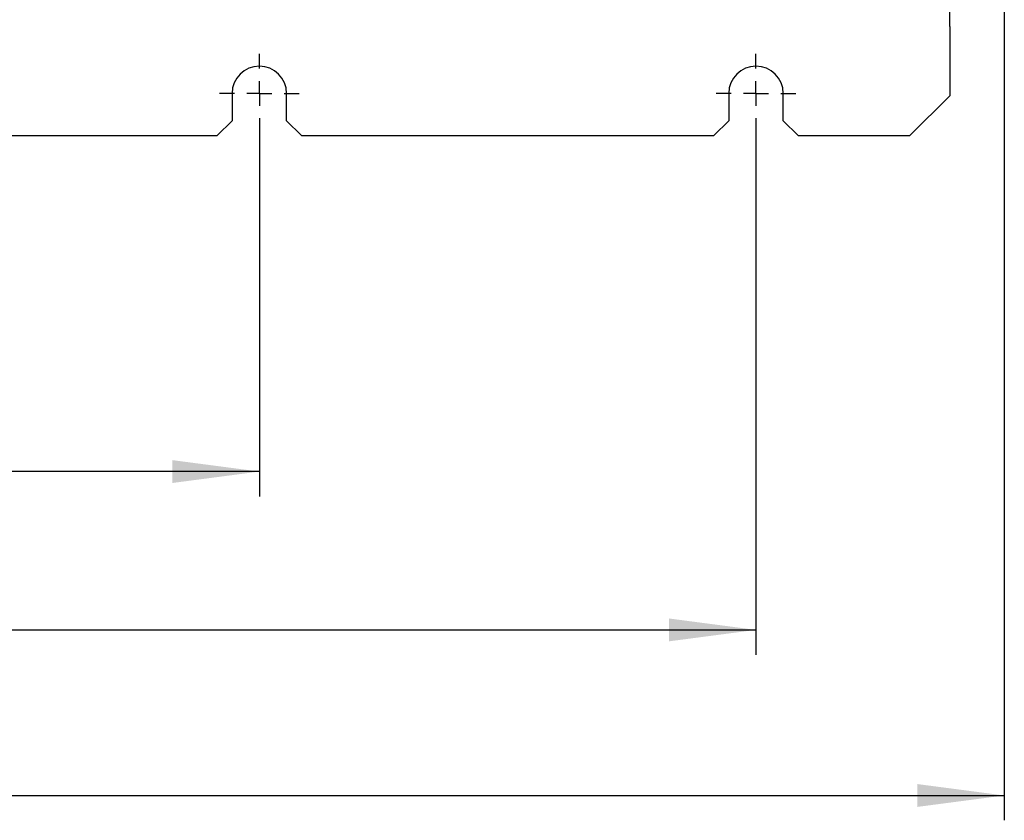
# Model space of a CAD drawing. Header units: millimetres. Extents: x 16 to 577, y 6 to 416.
# Tile 24 of 119: x 169 to 209, y 204 to 236. Entities that reach past the tile are written whole.
import ezdxf

# ---------------------------------------------------------------- set-up
doc = ezdxf.new("R2010")
doc.units = ezdxf.units.MM
doc.layers.add('SLD-0', color=7, linetype='Continuous')
doc.styles.add('SLDTEXTSTYLE0', font='TXT', dxfattribs={"width": 0.605})
doc.dimstyles.new('SLDDIMSTYLE0', dxfattribs={"dimtxt": 3.5, "dimasz": 3.5, "dimexe": 0, "dimexo": 0.0625, "dimgap": 0.875, "dimtad": 1, "dimlfac": 5, "dimrnd": 1e-09, "dimzin": 12, "dimdsep": 46, "dimtxsty": 'SLDTEXTSTYLE0', "dimsah": 1, "dimcen": 0.09, "dimadec": 0, "dimazin": 3, "dimtfac": 1, "dimtofl": 0, "dimtmove": 0, "dimatfit": 3, "dimfxl": 1, "dimfrac": 2, "dimtolj": 1, "dimtzin": 12, "dimarcsym": 0})

# ---------------------------------------------------------------- blocks, each defined once
blk = doc.blocks.new('_D_5')
at = {"layer": 'SLD-0'}
for p, q in [((98.518, 231.759), (98.518, 217.132)), ((178.518, 231.759), (178.518, 217.132)), ((178.518, 218.132), (98.518, 218.132))]:
    blk.add_line(p, q, dxfattribs=at)
for points in [[(98.518, 218.132), (102.018, 217.672), (102.018, 218.592)], [(178.518, 218.132), (175.018, 218.592), (175.018, 217.672)]]:
    blk.add_solid(points, dxfattribs=at)
at = {"layer": 'SLD-0', "insert": (134.508, 222.644), "char_height": 3.5, "attachment_point": 1, "style": 'SLDTEXTSTYLE0'}
blk.add_mtext('400', dxfattribs=at)
blk = doc.blocks.new('_D_6')
at = {"layer": 'SLD-0'}
for p, q in [((78.518, 231.759), (78.518, 210.755)), ((198.518, 231.759), (198.518, 210.755)), ((78.518, 211.755), (198.518, 211.755))]:
    blk.add_line(p, q, dxfattribs=at)
for points in [[(78.518, 211.755), (82.018, 211.295), (82.018, 212.215)], [(198.518, 211.755), (195.018, 212.215), (195.018, 211.295)]]:
    blk.add_solid(points, dxfattribs=at)
at = {"layer": 'SLD-0', "insert": (134.508, 216.267), "char_height": 3.5, "attachment_point": 1, "style": 'SLDTEXTSTYLE0'}
blk.add_mtext('600', dxfattribs=at)
blk = doc.blocks.new('_D_7')
at = {"layer": 'SLD-0'}
for p, q in [((68.518, 239.059), (68.518, 204.087)), ((208.518, 239.059), (208.518, 204.087)), ((68.518, 205.087), (208.518, 205.087))]:
    blk.add_line(p, q, dxfattribs=at)
for points in [[(68.518, 205.087), (72.018, 204.627), (72.018, 205.547)], [(208.518, 205.087), (205.018, 205.547), (205.018, 204.627)]]:
    blk.add_solid(points, dxfattribs=at)
at = {"layer": 'SLD-0', "insert": (134.508, 209.599), "char_height": 3.5, "attachment_point": 1, "style": 'SLDTEXTSTYLE0'}
blk.add_mtext('700', dxfattribs=at)
blk = doc.blocks.new('SW_CENTERMARKSYMBOL_10')
at = {"layer": 'SLD-0', "color": 0}
for p, q in [((0, 1), (0, 1.6)), ((0, 0), (0, 0.5)), ((-1, 0), (-1.6, 0)), ((0, 0), (-0.5, 0)), ((0, 0), (0, -0.5)), ((0, 0), (0.5, 0)), ((1, 0), (1.6, 0)), ((0, -1), (0, -1.6))]:
    blk.add_line(p, q, dxfattribs=at)
blk = doc.blocks.new('SW_CENTERMARKSYMBOL_11')
at = {"layer": 'SLD-0', "color": 0}
for p, q in [((0, 1), (0, 1.6)), ((0, 0), (0, 0.5)), ((-1, 0), (-1.6, 0)), ((0, 0), (-0.5, 0)), ((0, 0), (0, -0.5)), ((0, 0), (0.5, 0)), ((1, 0), (1.6, 0)), ((0, -1), (0, -1.6))]:
    blk.add_line(p, q, dxfattribs=at)

msp = doc.modelspace()

# ---------------------------------------------------------------- linework, layer by layer
at = {"color": 7, "linetype": 'Continuous', "lineweight": 25}
for p, q in [((206.3184, 236.0594), (206.3184, 236.8594)), ((206.3184, 236.0594), (206.3184, 233.2594)), ((177.4184, 233.3594), (177.4184, 232.2594)), ((179.6184, 232.2594), (179.6184, 233.3594)), ((197.4184, 233.3594), (197.4184, 232.2594)), ((199.6184, 232.2594), (199.6184, 233.3594)), ((204.7184, 231.6594), (206.3184, 233.2594)), ((176.8184, 231.6594), (177.4184, 232.2594)), ((179.6184, 232.2594), (180.2184, 231.6594)), ((196.8184, 231.6594), (197.4184, 232.2594)), ((199.6184, 232.2594), (200.2184, 231.6594)), ((160.2184, 231.6594), (176.8184, 231.6594)), ((180.2184, 231.6594), (196.8184, 231.6594)), ((200.2184, 231.6594), (204.7184, 231.6594))]:
    msp.add_line(p, q, dxfattribs=at)
for centre in [(178.5184, 233.3594), (198.5184, 233.3594)]:
    msp.add_arc(centre, 1.1, 0, 180, dxfattribs=at)

# ---------------------------------------------------------------- block references
at = {"layer": 'SLD-0'}
for name, p in [('SW_CENTERMARKSYMBOL_10', (178.5184, 233.3594)), ('SW_CENTERMARKSYMBOL_11', (198.5184, 233.3594))]:
    msp.add_blockref(name, p, dxfattribs=at)

# ---------------------------------------------------------------- dimensions: what is measured, and where the dimension line sits
for base, p1, p2, picture, middle in [((208.5184, 205.0872), (68.5184, 239.0594), (208.5184, 239.0594), '_D_7', (138.5184, 205.0872)), ((198.5184, 211.7548), (78.5184, 231.7594), (198.5184, 231.7594), '_D_6', (138.5184, 211.7548)), ((98.5184, 218.1325), (178.5184, 231.7594), (98.5184, 231.7594), '_D_5', (138.5184, 218.1325))]:
    dim = msp.add_linear_dim(base=base, p1=p1, p2=p2, dimstyle='SLDDIMSTYLE0', dxfattribs=at)
    dim.commit()
    dim.dimension.update_dxf_attribs({"geometry": picture, "text_midpoint": middle, "dimtype": 160})

doc.saveas('drawing.dxf')
